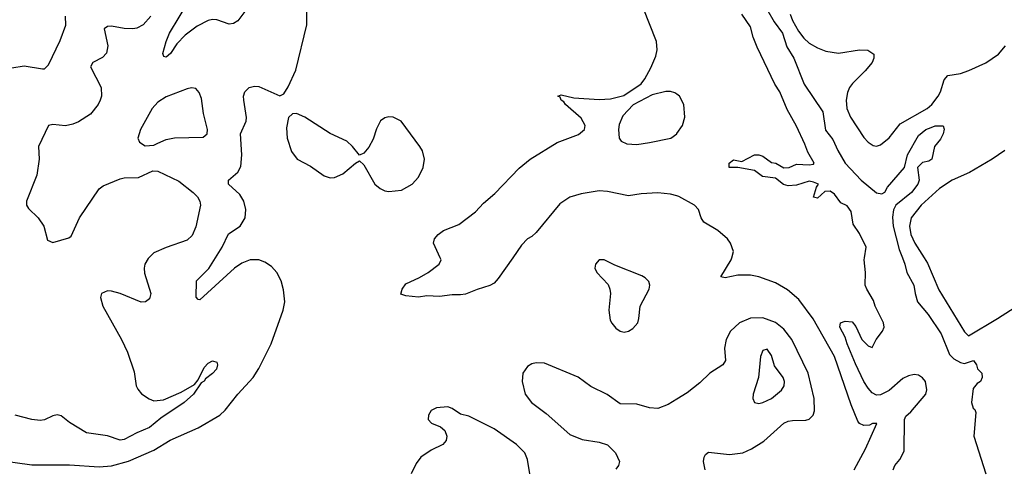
# Model space of a CAD drawing. Header units: inches. Extents: x 1550315 to 1685896, y 510706 to 640504.
# Tile 140 of 256: x 1606872 to 1611559, y 559002 to 561134. Entities that reach past the tile are written whole.
import ezdxf

# ---------------------------------------------------------------- set-up
doc = ezdxf.new("R2010")
doc.units = ezdxf.units.IN
doc.header["$MEASUREMENT"] = 0
for name, color, linetype in [('B6505', 7, 'Continuous'), ('B6506', 7, 'Continuous'), ('B6515', 7, 'Continuous'), ('B6516', 7, 'Continuous')]:
    doc.layers.add(name, color=color, linetype=linetype)

msp = doc.modelspace()

# ---------------------------------------------------------------- linework, layer by layer
at = {"layer": 'B6505', "color": 5}
for points, elevation in [([(1606770, 559035.3), (1606930, 559014.3), (1607110, 559014.2), (1607250, 559004.4), (1607309.6, 559009.6), (1607390, 559031.3), (1607510, 559083.7), (1607588.6, 559131.4), (1607721.2, 559190), (1607825, 559250), (1607850, 559273.4), (1607910.7, 559350), (1607983.2, 559430), (1608010, 559471.7), (1608069.1, 559590), (1608125.9, 559750), (1608133.7, 559790), (1608127.3, 559847.3), (1608116.1, 559890), (1608095.4, 559930), (1608070, 559958), (1608039.4, 559979.4), (1608010, 559990.5), (1607970, 559989.9), (1607930, 559974.6), (1607895.2, 559950), (1607730, 559799.5), (1607721.6, 559801.6), (1607712.5, 559812.5), (1607713, 559890), (1607771.8, 559948.2), (1607804.7, 560000)], 420), ([(1607486.5, 560000), (1607483.2, 559996.8), (1607468.4, 559970), (1607464.1, 559950), (1607466.5, 559926.5), (1607496.9, 559830), (1607490, 559803.8), (1607470.8, 559789.2), (1607450, 559787.9), (1607350, 559828.9), (1607310, 559840.9), (1607290, 559842), (1607262, 559830), (1607256.9, 559810), (1607268.3, 559770), (1607356.9, 559610), (1607384.7, 559550), (1607416.8, 559456.8), (1607427.1, 559390), (1607433.8, 559373.8), (1607452.5, 559352.5), (1607488, 559328), (1607510, 559319.1), (1607557.5, 559322.5), (1607640.3, 559359.7), (1607704, 559396), (1607721, 559419), (1607750, 559477.2), (1607770, 559498), (1607790, 559509.2), (1607810, 559502), (1607814.5, 559490), (1607809.3, 559470), (1607790, 559448), (1607757, 559423), (1607750, 559411.3), (1607736.5, 559403.5), (1607699.3, 559350), (1607655.1, 559310), (1607544.6, 559235.4), (1607490, 559191.4), (1607430, 559166.5), (1607370, 559135), (1607350, 559131.1), (1607290, 559151), (1607190, 559166.3), (1607110, 559215.6), (1607070, 559247.6), (1607050, 559251.5), (1607030, 559247.6), (1606990, 559227.7), (1606970, 559225.5), (1606930.2, 559230.2), (1606850, 559250.2)], 440), ([(1609219.1, 560000), (1609150, 559900.7), (1609130, 559879.5), (1609110, 559867), (1609050, 559849.4), (1608994, 559826), (1608970, 559822.9), (1608930, 559823.7), (1608870, 559815.1), (1608810, 559818.4), (1608770, 559811.6), (1608710, 559818), (1608687, 559827), (1608692, 559850), (1608710, 559876.4), (1608774.8, 559905.2), (1608817.2, 559930), (1608868.7, 559970), (1608878, 559990), (1608873.4, 560000)], 380), ([(1610000, 559326.5), (1609958.6, 559301.4), (1609910, 559281.8), (1609870, 559284.6), (1609810, 559302.7), (1609730, 559303.5), (1609668.7, 559348.7), (1609590, 559386.9), (1609530.6, 559430.6), (1609370, 559498), (1609330, 559498.9), (1609310, 559494.3), (1609290, 559482.4), (1609267.7, 559450), (1609264.4, 559410), (1609278.2, 559350), (1609308.1, 559310), (1609378, 559258), (1609490, 559158.2), (1609550, 559133.6), (1609630, 559122.3), (1609670, 559108.5), (1609708.2, 559070), (1609726.4, 559030), (1609722.4, 559010), (1609710, 558992.3)], 420), ([(1609299.7, 558970), (1609290, 559039), (1609276, 559070), (1609236.4, 559110), (1609130, 559184.4), (1609010, 559245.1), (1608970, 559255.1), (1608930, 559281.6), (1608910, 559289.6), (1608855.6, 559284.4), (1608830, 559272), (1608818, 559250), (1608816.3, 559230), (1608832.3, 559212.3), (1608874.4, 559194.4), (1608896.5, 559176.5), (1608905.7, 559150), (1608901.7, 559130), (1608886.4, 559110), (1608830, 559084), (1608780.8, 559050), (1608759.8, 559020.2), (1608735, 558970)], 420)]:
    msp.add_lwpolyline(points, dxfattribs=dict(at, elevation=elevation))
at = {"layer": 'B6505', "color": 5, "elevation": 420}
msp.add_lwpolyline([(1609654, 559990), (1609630, 559989.3), (1609613.4, 559970), (1609610.5, 559950), (1609619.3, 559930), (1609672.6, 559872.6), (1609681.8, 559850), (1609684.2, 559830), (1609676, 559750), (1609683.4, 559703.4), (1609690, 559687.7), (1609710, 559664.9), (1609730, 559650.5), (1609750, 559645.5), (1609770, 559650.4), (1609790, 559662.4), (1609813.7, 559690), (1609819.8, 559710), (1609825.6, 559770), (1609867.6, 559850), (1609870.8, 559870), (1609866.4, 559886.4), (1609850, 559904), (1609833, 559913), (1609704.5, 559964.5)], close=True, dxfattribs=at)
at = {"layer": 'B6506', "color": 5}
for points, elevation in [([(1607953.8, 561186.2), (1607910, 561128.7), (1607890, 561115), (1607870, 561112), (1607810, 561133), (1607790, 561134.9), (1607769.8, 561129.8), (1607717.7, 561102.3), (1607660.3, 561059.7), (1607620.7, 561019.3), (1607590, 560972.3), (1607570, 560955.1), (1607559, 560959), (1607552.9, 560972.9), (1607569, 561030), (1607586, 561070), (1607677.6, 561222.4)], 420), ([(1607804.7, 560000), (1607836.4, 560050), (1607866.7, 560113.3), (1607920.9, 560150), (1607946.2, 560190), (1607948.7, 560230), (1607938.8, 560270), (1607920.4, 560300.4), (1607866.6, 560350), (1607866.3, 560370), (1607910, 560406.9), (1607925.1, 560434.9), (1607928.9, 560490), (1607923.4, 560590), (1607949.8, 560650), (1607951.8, 560668.2), (1607938.8, 560750), (1607938, 560770), (1607944, 560790), (1607964.5, 560810), (1607990, 560817.7), (1608010, 560815.2), (1608110, 560770.7), (1608130, 560781), (1608150, 560814), (1608186.5, 560893.5), (1608238.2, 561110), (1608237.6, 561250)], 420), ([(1608873.4, 560000), (1608841.2, 560070), (1608846, 560090), (1608863.7, 560110), (1608890, 560130.3), (1608962.5, 560157.5), (1609041.6, 560218.4), (1609079.5, 560260.5), (1609134.5, 560305.5), (1609250, 560426.2), (1609302.7, 560470), (1609430, 560549.4), (1609532.5, 560587.5), (1609560.4, 560610), (1609564.2, 560630), (1609544.4, 560664.4), (1609469.8, 560730), (1609462, 560742), (1609449.7, 560750), (1609444.7, 560764.7), (1609434, 560770), (1609450, 560775.3), (1609510, 560761.2), (1609630, 560753.7), (1609683.7, 560756.3), (1609747, 560773), (1609830, 560827.7), (1609847.7, 560852.3), (1609876.2, 560903.8), (1609899.7, 560960.3), (1609906.4, 560990), (1609902.6, 561030), (1609839.5, 561190)], 380), ([(1606835.4, 560904.6), (1606893.7, 560913.7), (1606980.5, 560899.5), (1606990, 560900.4), (1607010, 560918), (1607065.3, 561034.7), (1607092.5, 561107.5), (1607090.6, 561150)], 460), ([(1607496.2, 561150), (1607460.4, 561110), (1607430, 561093.7), (1607410, 561090.2), (1607370, 561091.8), (1607310, 561103.2), (1607290, 561102), (1607274, 561090), (1607292, 561010), (1607286.1, 560973.9), (1607266.1, 560953.9), (1607219.6, 560930), (1607208.5, 560910), (1607260.7, 560810), (1607262, 560770), (1607255.9, 560750), (1607245.8, 560730), (1607210, 560684.4), (1607152.2, 560647.8), (1607124.6, 560635.4), (1607090, 560628), (1607030, 560634.6), (1607009.4, 560630), (1606962, 560530), (1606964.5, 560470), (1606953.6, 560393.6), (1606904, 560270), (1606904.7, 560250), (1606914.6, 560234.6), (1606960.5, 560190), (1606987.6, 560150), (1607004.4, 560084.4), (1607030, 560073.1), (1607105.4, 560094.6), (1607117.1, 560102.9), (1607157.3, 560190), (1607250, 560328.7), (1607270, 560342), (1607350, 560375.9), (1607370, 560380.7), (1607438.2, 560381.8), (1607505.7, 560414.3), (1607530, 560413), (1607630, 560364.6), (1607698.5, 560310), (1607718.5, 560290), (1607729.8, 560270), (1607733.3, 560250), (1607710, 560146.8), (1607693.5, 560106.5), (1607670, 560084.2), (1607570, 560049.3), (1607510, 560022.7), (1607486.5, 560000)], 440), ([(1610000, 560778.9), (1609990, 560786), (1609970, 560792), (1609948.2, 560791.8), (1609883.4, 560776.6), (1609791.5, 560728.5), (1609743.4, 560676.6), (1609726.1, 560633.9), (1609723, 560610), (1609726.1, 560570), (1609735.4, 560555.4), (1609762.6, 560542.6), (1609810, 560539.1), (1609870, 560549.1), (1609971.1, 560570), (1609999.3, 560590), (1610000, 560591.1)], 380), ([(1610000, 560294.3), (1609970, 560302.7), (1609910, 560308.9), (1609830, 560303.6), (1609770, 560294.1), (1609670, 560315.7), (1609630, 560319.4), (1609544, 560304), (1609491.1, 560288.9), (1609443.3, 560256.7), (1609330, 560119.6), (1609310, 560100.7), (1609290, 560089.4), (1609260.5, 560059.5), (1609219.1, 560000)], 380)]:
    msp.add_lwpolyline(points, dxfattribs=dict(at, elevation=elevation))
for points, elevation in [([(1607690, 560809.6), (1607670, 560804.7), (1607570, 560766.4), (1607530, 560740.4), (1607503.2, 560710), (1607446.9, 560610), (1607434.4, 560570), (1607442, 560550), (1607470, 560533.4), (1607510, 560536.3), (1607530, 560546), (1607570, 560562.6), (1607609.7, 560570.3), (1607746, 560574), (1607765.2, 560590), (1607766.6, 560610), (1607747.3, 560687.3), (1607737.6, 560757.6), (1607726.9, 560786.9), (1607710, 560806.6)], 440), ([(1608190, 560686.6), (1608170, 560685.2), (1608152.3, 560667.7), (1608141.8, 560618.2), (1608144.7, 560570), (1608165.3, 560505.3), (1608192.4, 560470), (1608256.5, 560436.5), (1608320.7, 560390), (1608350, 560380.3), (1608370, 560382), (1608410, 560400.3), (1608470, 560450.8), (1608490, 560461), (1608510, 560443), (1608562.8, 560350), (1608587.2, 560330), (1608610, 560318.6), (1608630, 560315.2), (1608690, 560321.8), (1608740.4, 560350), (1608770, 560383.1), (1608792.9, 560430), (1608798.5, 560470), (1608788.8, 560508.8), (1608776.9, 560530), (1608687.3, 560650), (1608650, 560669.7), (1608630, 560671.1), (1608610, 560666.6), (1608590, 560651.3), (1608570, 560614.5), (1608554.7, 560565.3), (1608533.3, 560526.7), (1608510, 560498), (1608490, 560488), (1608456.9, 560530), (1608430, 560554.7), (1608350, 560591.3), (1608230, 560669.6)], 420)]:
    msp.add_lwpolyline(points, close=True, dxfattribs=dict(at, elevation=elevation))
at = {"layer": 'B6515', "color": 5}
for points, elevation in [([(1610844.4, 558990), (1610898.7, 559090), (1610952, 559210), (1610931.1, 559211.1), (1610917.3, 559202.7), (1610890, 559201.2), (1610870, 559210.6), (1610861.4, 559221.4), (1610830, 559299.3), (1610751, 559530), (1610649.7, 559709.7), (1610581.1, 559801.1), (1610527.2, 559847.2), (1610470, 559880.1), (1610390, 559909.4), (1610350, 559917.5), (1610290, 559916.9), (1610230, 559903.8), (1610210, 559909.3), (1610258.2, 559990), (1610261.1, 560000)], 380), ([(1611029.8, 558990), (1611038, 559010), (1611060.9, 559039.1), (1611082.1, 559077.9), (1611083, 559230), (1611090, 559244.9), (1611114.5, 559265.5), (1611185, 559350), (1611189.9, 559370.1), (1611183, 559410), (1611168.6, 559428.6), (1611150, 559440.1), (1611130, 559443.1), (1611102.2, 559437.8), (1611076, 559424), (1611010, 559368.3), (1610970, 559346.2), (1610950, 559344.7), (1610930, 559356.2), (1610910, 559378.4), (1610889.9, 559410), (1610850, 559494.5), (1610810, 559589.6), (1610801.8, 559621.8), (1610776.2, 559670), (1610779, 559690), (1610801.5, 559698.5), (1610835.2, 559695.2), (1610852.8, 559672.8), (1610881, 559610), (1610910, 559581), (1610930, 559572), (1610949, 559610), (1610979.5, 559650), (1610987.3, 559670), (1610983.6, 559690), (1610944.7, 559770), (1610936.3, 559796.3), (1610903.7, 559850), (1610897, 559870), (1610898.4, 559930), (1610892, 559990), (1610893.4, 560000)], 360), ([(1611073.6, 560000), (1611085, 559970), (1611094.5, 559930), (1611127.7, 559870), (1611133.9, 559830), (1611146.3, 559790), (1611196.5, 559730), (1611257.5, 559637.5), (1611298.5, 559538.5), (1611318.6, 559518.6), (1611350, 559500.4), (1611370, 559496.1), (1611411.3, 559510), (1611426, 559490), (1611431.1, 559471.1), (1611452, 559450), (1611454, 559430), (1611444.7, 559410), (1611430, 559401.2), (1611410, 559377.2), (1611402.6, 559310), (1611410, 559283.8), (1611417.7, 559277.7), (1611423.1, 559263.1), (1611413, 559150), (1611470, 558970.3)], 360), ([(1611176.7, 560000), (1611193.5, 559973.5), (1611246.6, 559846.6), (1611370, 559646.8), (1611388.5, 559628.5), (1611526, 559710), (1611650, 559790.4)], 380), ([(1610135, 558990), (1610127.7, 559030), (1610129.9, 559050.1), (1610136.6, 559063.4), (1610150, 559073.8), (1610250, 559062.1), (1610313.6, 559070), (1610355.8, 559090), (1610413.9, 559126.1), (1610510, 559212.2), (1610530, 559222), (1610550, 559225), (1610613.9, 559226.1), (1610630, 559231.4), (1610648.6, 559250), (1610654.8, 559270), (1610653.5, 559330), (1610624.5, 559450), (1610546.7, 559610), (1610510, 559660.2), (1610470, 559690.9), (1610410, 559713.6), (1610350, 559712.5), (1610298.3, 559690), (1610256, 559650), (1610235.3, 559610), (1610227.6, 559570), (1610232.2, 559510), (1610219.1, 559490), (1610157.4, 559450), (1610110, 559403.5), (1610050, 559356.9), (1610000, 559326.5)], 420)]:
    msp.add_lwpolyline(points, dxfattribs=dict(at, elevation=elevation))
at = {"layer": 'B6515', "color": 5, "elevation": 440}
msp.add_lwpolyline([(1610430, 559563.7), (1610410, 559558), (1610397.6, 559530), (1610388.7, 559430), (1610363.1, 559350), (1610362.4, 559330), (1610370, 559311), (1610390, 559305.3), (1610410, 559310.3), (1610450, 559330.3), (1610498.3, 559370), (1610510.9, 559390), (1610512.8, 559410), (1610505.4, 559430), (1610464.8, 559484.8), (1610450, 559534)], close=True, dxfattribs=at)
at = {"layer": 'B6516', "color": 5}
for points, elevation in [([(1610893.4, 560000), (1610900.5, 560050), (1610870, 560116), (1610839.5, 560159.5), (1610830, 560219.5), (1610810, 560247.3), (1610781.3, 560261.3), (1610750, 560302.4), (1610730, 560317.4), (1610704.1, 560315.9), (1610670, 560283.7), (1610650, 560288.7), (1610664.2, 560335.8), (1610674, 560350), (1610650, 560359.1), (1610630, 560364.8), (1610570, 560345.7), (1610530, 560341.8), (1610508.5, 560348.5), (1610470, 560378.3), (1610407.1, 560387.1), (1610370, 560415.4), (1610290, 560429.5), (1610249.2, 560430), (1610249.4, 560450), (1610270, 560466), (1610310, 560458.8), (1610370, 560490.3), (1610390.2, 560490.2), (1610410, 560483.7), (1610450, 560454), (1610470.6, 560450.6), (1610510, 560428.4), (1610535.3, 560430), (1610570, 560444.9), (1610630, 560443), (1610650, 560444.9), (1610654.3, 560450), (1610623.1, 560503.1), (1610610, 560541.6), (1610570, 560627.4), (1610525.4, 560705.4), (1610491, 560790), (1610466.5, 560826.5), (1610382.3, 561002.3), (1610362.9, 561050), (1610350, 561099.7), (1610310, 561160.5)], 360), ([(1610426.5, 561186.5), (1610463.4, 561123.4), (1610502.2, 561070), (1610524.3, 561004.3), (1610556.8, 560950), (1610606.2, 560826.2), (1610694.6, 560694.6), (1610708.1, 560608.1), (1610743.3, 560563.3), (1610765.9, 560510), (1610801.5, 560450), (1610876.9, 560370), (1610950, 560309.4), (1610975.8, 560304.2), (1610990, 560312.7), (1611003.5, 560336.5), (1611084.2, 560430), (1611097.4, 560490), (1611150, 560582), (1611185.6, 560610), (1611210, 560620.6), (1611230, 560627.9), (1611267.7, 560627.7), (1611272.5, 560612.5), (1611267, 560590), (1611255.1, 560564.9), (1611227, 560530), (1611214, 560470), (1611199.5, 560460.5), (1611170, 560454), (1611145.3, 560430), (1611154, 560370), (1611146.7, 560350), (1611116.2, 560310), (1611042.3, 560250), (1611031.1, 560228.9), (1611026.8, 560193.2), (1611029.3, 560150), (1611058.9, 560038.9), (1611073.6, 560000)], 360), ([(1610540, 561160), (1610550.7, 561130), (1610579.4, 561079.4), (1610605.1, 561045.1), (1610630, 561022.7), (1610670, 560999.6), (1610710, 560984.5), (1610770, 560975.1), (1610870, 560989.4), (1610909.2, 560989.2), (1610937.6, 560970), (1610937.3, 560950), (1610929.2, 560930), (1610896.5, 560890), (1610836, 560830), (1610822.6, 560810), (1610812.7, 560787.3), (1610806.3, 560750), (1610808.8, 560710), (1610825.9, 560670), (1610890, 560572.6), (1610910, 560550.2), (1610934.3, 560534.3), (1610950, 560531.4), (1610970, 560538), (1611010, 560571.3), (1611062.9, 560637.1), (1611191.4, 560710), (1611214.5, 560730), (1611244.5, 560770), (1611255.2, 560790), (1611272.5, 560847.5), (1611290, 560868.1), (1611350, 560876.8), (1611390, 560891.4), (1611470, 560929), (1611530.3, 560969.7), (1611564.3, 561010)], 380), ([(1610000, 560591.1), (1610026.5, 560630), (1610038, 560670), (1610034, 560730), (1610012.4, 560770), (1610000, 560778.9)], 380), ([(1611561.2, 560510), (1611501.6, 560470), (1611393.7, 560406.3), (1611310, 560368.8), (1611249.6, 560330.4), (1611163.4, 560250), (1611115.5, 560190), (1611107.2, 560150), (1611114.4, 560110), (1611132.2, 560070), (1611176.7, 560000)], 380), ([(1610261.1, 560000), (1610269.8, 560029.8), (1610256.1, 560070), (1610241.4, 560090), (1610195.1, 560130), (1610128.4, 560170), (1610116.4, 560190), (1610103.1, 560230), (1610083.5, 560250), (1610010, 560291.4), (1610000, 560294.3)], 380)]:
    msp.add_lwpolyline(points, dxfattribs=dict(at, elevation=elevation))

doc.saveas('drawing.dxf')
